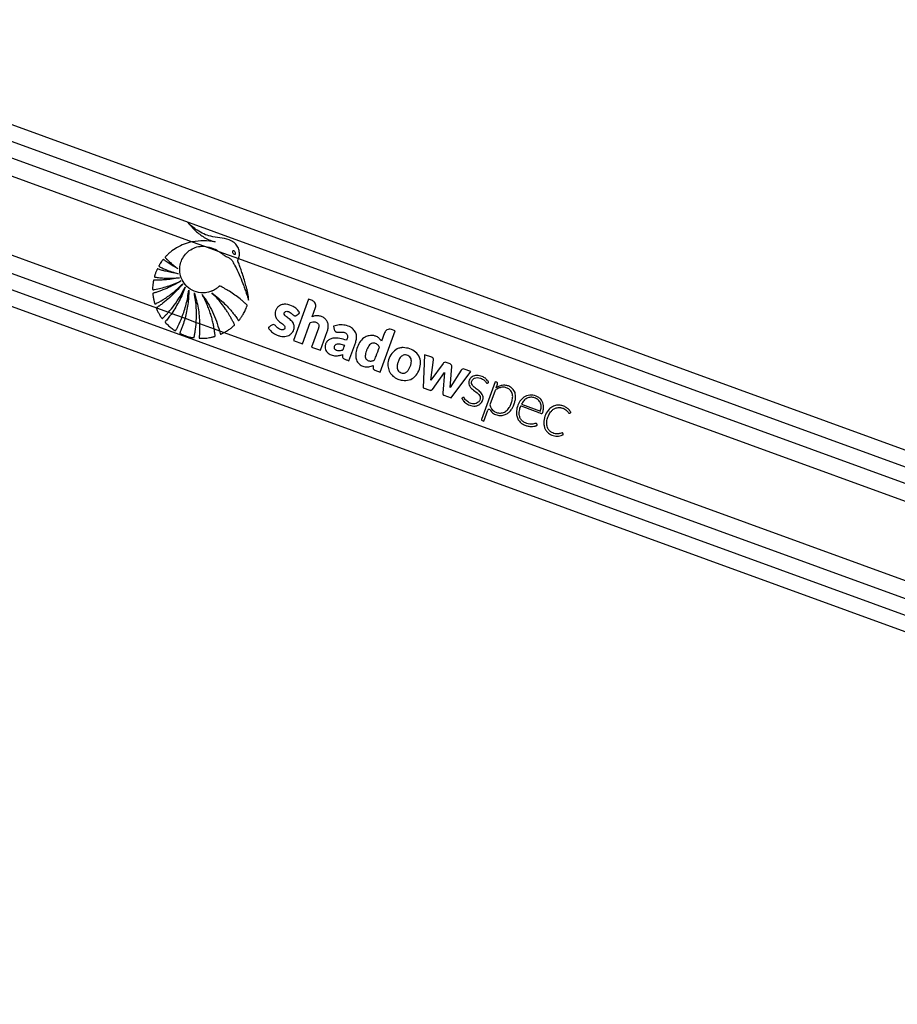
# Model space of a CAD drawing. Header units: millimetres. Extents: x 20 to 26560, y 40 to 18133.
# Tile 39 of 97: x 9574 to 10151, y 6762 to 7408. Entities that reach past the tile are written whole.
import ezdxf

# ---------------------------------------------------------------- set-up
doc = ezdxf.new("R2010")
doc.units = ezdxf.units.MM
doc.header["$LTSCALE"] = 2

msp = doc.modelspace()

# ---------------------------------------------------------------- linework, layer by layer
at = {"color": 7, "linetype": 'Continuous', "lineweight": 25}
for p, q in [((11075.56, 6791.04), (9379.49, 7408.46)), ((9347.8, 7300.81), (10828.36, 6761.84)), ((9687.83, 7262.6), (9695.84, 7259.68)), ((9695.84, 7259.68), (9705.31, 7256.24)), ((9705.31, 7256.24), (9718.24, 7251.53)), ((9718.24, 7251.53), (10752.38, 6875.07)), ((9764.22, 7224.85), (9754.36, 7197.75)), ((9766.7, 7223.95), (9764.22, 7224.85)), ((9664.28, 7219.21), (9672.19, 7216.33)), ((9672.19, 7216.33), (9674.33, 7215.55)), ((9766.65, 7213.4), (9768.83, 7219.39)), ((9674.33, 7215.55), (9681.13, 7213.08)), ((9681.13, 7213.08), (9683.06, 7212.38)), ((9683.06, 7212.38), (9690.45, 7209.69)), ((9690.45, 7209.69), (9692.68, 7208.87)), ((9692.68, 7208.87), (9702.24, 7205.39)), ((9702.24, 7205.39), (9705.74, 7204.12)), ((9705.74, 7204.12), (9708.78, 7203.01)), ((9760.18, 7195.63), (9765.24, 7209.53)), ((9770.7, 7205.82), (9766.19, 7193.44)), ((9772.01, 7191.32), (9776.52, 7203.7)), ((9780.69, 7207.16), (9781.08, 7204.95)), ((9811.35, 7177), (9821.21, 7204.1)), ((9821.21, 7204.1), (9818.71, 7205.01)), ((9708.78, 7203.01), (10735.47, 6829.27)), ((9754.36, 7197.75), (9760.18, 7195.63)), ((9814.18, 7202.9), (9812.17, 7197.38)), ((9766.19, 7193.44), (9772.01, 7191.32)), ((9790.74, 7184.5), (9795.17, 7196.68)), ((9840.47, 7188.46), (9839.42, 7166.78)), ((9845.13, 7186.77), (9840.47, 7188.46)), ((9844.54, 7171.64), (9846.37, 7185.16)), ((9806.76, 7181.46), (9806.67, 7179.81)), ((9807.74, 7178.32), (9811.35, 7177)), ((9852.56, 7182.77), (9844.54, 7171.64)), ((9857.29, 7182.36), (9854.5, 7183.37)), ((9857.2, 7166.99), (9858.39, 7180.63)), ((9864.54, 7178.3), (9857.2, 7166.99)), ((9870.87, 7177.39), (9866.53, 7178.97)), ((9845.53, 7165.67), (9853.48, 7176.7)), ((9853.48, 7176.7), (9852.44, 7163.15)), ((9857.87, 7160.07), (9870.87, 7177.39)), ((9839.42, 7166.78), (9843.93, 7165.14)), ((9886.87, 7170.7), (9877.86, 7145.97)), ((9886.7, 7164.84), (9883.31, 7155.53)), ((9887.71, 7170.39), (9886.87, 7170.7)), ((9887.36, 7166.69), (9887.38, 7166.7)), ((9887.38, 7166.7), (9888.28, 7169.18)), ((9853.14, 7161.79), (9857.87, 7160.07)), ((9879.39, 7144.75), (9882.03, 7152.01)), ((9904.09, 7155.96), (9916.47, 7151.46)), ((9878.24, 7145.16), (9879.39, 7144.75))]:
    msp.add_line(p, q, dxfattribs=at)
at = {"color": 8, "linetype": 'Continuous', "lineweight": 25}
for p, q in [((9382.48, 7396.48), (11061.87, 6785.13)), ((9382.84, 7385.5), (10774.23, 6878.99)), ((9382.84, 7373.62), (9687.83, 7262.6)), ((9376.42, 7324), (9664.28, 7219.21)), ((9369.59, 7314.61), (10749.77, 6812.18)), ((9360.7, 7307), (10843.17, 6767.34))]:
    msp.add_line(p, q, dxfattribs=at)
at = {"color": 7, "linetype": 'Continuous', "lineweight": 25}
for centre, radius, start, end in [((9826.48, 7183.19), 9.95, 97.30298, 100.70419), ((9825.55, 7181.59), 9.27, 205.36938, 210.12406), ((9853.93, 7181.78), 1.69, 69.99696, 144.21197), ((9856.71, 7180.78), 1.68, 355.03307, 69.99696), ((9865.96, 7177.39), 1.68, 69.99696, 147.03173), ((9888.07, 7164.35), 1.45, 122.08485, 159.99696), ((9887.39, 7169.5), 0.948, 339.99696, 69.99696), ((9892.6, 7160.37), 8.08, 62.67773, 68.99189), ((9882.8, 7151.73), 0.821, 34.05252, 159.99696), ((9878.46, 7145.76), 0.632, 159.99696, 249.99696)]:
    msp.add_arc(centre, radius, start, end, dxfattribs=at)
for points, knots in [([(9718.24, 7251.53), (9718.3, 7251.71), (9718.38, 7251.94), (9718.45, 7252.2), (9718.5, 7252.36), (9718.63, 7252.85), (9718.9, 7254.36), (9718.77, 7256.89), (9717.56, 7259.84), (9715.27, 7262.37), (9711.33, 7264.42), (9705.97, 7265.11), (9700.37, 7266.01), (9695.26, 7267.57), (9691.31, 7269.9), (9687.89, 7272.45), (9686.01, 7274.27), (9685.07, 7275.18)], [0, 0, 0, 0, 0.0128243, 0.0160293, 0.0176317, 0.0240423, 0.0497305, 0.1190583, 0.1883106, 0.2569438, 0.3409778, 0.4760744, 0.611696, 0.7174469, 0.8271337, 0.9131092, 1, 1, 1, 1]), ([(9685.07, 7275.18), (9686.64, 7273.35), (9689.76, 7269.68), (9694.65, 7265.96), (9698.51, 7263.96), (9700.63, 7263.18), (9701.89, 7262.79), (9702.53, 7262.65), (9702.85, 7262.58)], [0, 0, 0, 0, 0.325675, 0.650339, 0.822905, 0.91105, 0.955444, 1, 1, 1, 1]), ([(9687.83, 7262.6), (9686.06, 7262.15), (9682.48, 7261.25), (9677.69, 7258.88), (9674.22, 7256.49), (9672.31, 7254.83), (9671.51, 7254.07), (9671.11, 7253.68), (9670.7, 7253.24), (9670.3, 7252.91), (9670.08, 7252.59), (9670.04, 7252.37), (9670.09, 7252.14), (9670.3, 7251.88), (9670.59, 7251.61), (9670.86, 7251.38), (9671.42, 7250.87), (9672.25, 7250.05), (9673.84, 7248.61), (9675.86, 7246.86), (9677.56, 7245.57), (9678.41, 7244.92)], [0, 0, 0, 0, 0.170321, 0.3431, 0.494952, 0.561808, 0.579327, 0.59685, 0.614378, 0.63513, 0.645402, 0.650074, 0.654865, 0.666912, 0.680629, 0.691342, 0.70081, 0.750688, 0.800565, 0.900282, 1, 1, 1, 1]), ([(9702.85, 7262.58), (9700.38, 7262.9), (9695.37, 7263.54), (9690.36, 7262.92), (9687.83, 7262.6)], [0, 0, 0, 0, 0.4939199, 1, 1, 1, 1]), ([(9723.72, 7220.25), (9723.78, 7220.38), (9723.86, 7220.56), (9723.89, 7220.83), (9723.81, 7221.02), (9723.58, 7221.26), (9723.07, 7221.7), (9722.21, 7222.53), (9720.87, 7223.7), (9718.75, 7225.49), (9715.84, 7227.7), (9712.77, 7229.76), (9710.27, 7231.25), (9708.7, 7232.16), (9707.36, 7232.8), (9706.54, 7233.44), (9705.7, 7233.51), (9705.34, 7233.24), (9704.67, 7232.64), (9703.37, 7231.54), (9701.86, 7230.72), (9700.73, 7230.24), (9700.31, 7230.07), (9699.54, 7229.79), (9698.31, 7229.44), (9695.2, 7228.9), (9690.5, 7229.31), (9685.25, 7232.03), (9681.5, 7236.31), (9679.69, 7241), (9679.44, 7245.43), (9680.19, 7249.29), (9681.97, 7253.02), (9684.86, 7256.26), (9688.67, 7258.62), (9692.48, 7259.73), (9694.9, 7259.7), (9695.84, 7259.68)], [0, 0, 0, 0, 0.0052218, 0.0070499, 0.0095239, 0.0120958, 0.0189034, 0.0337768, 0.0549962, 0.082593, 0.133161, 0.1856478, 0.2151661, 0.2374276, 0.2505262, 0.2682632, 0.2737688, 0.2788689, 0.2838609, 0.3062805, 0.3394434, 0.3448575, 0.3502717, 0.355686, 0.3740828, 0.3960704, 0.468653, 0.5383055, 0.6027106, 0.6684603, 0.7143406, 0.7601653, 0.807683, 0.8606471, 0.9134526, 0.9665257, 1, 1, 1, 1]), ([(9695.84, 7259.68), (9697.93, 7259.3), (9701.3, 7258.68), (9704.2, 7256.91), (9705.31, 7256.24)], [0, 0, 0, 0, 0.620885, 1, 1, 1, 1]), ([(9705.31, 7256.24), (9705.96, 7255.79), (9706.87, 7255.17), (9707.98, 7254.33), (9708.7, 7253.81), (9709.89, 7253.03), (9711.58, 7252.35), (9713.48, 7251.26), (9714.36, 7249.59), (9715.08, 7248.39), (9715.51, 7247.57), (9715.71, 7247.21), (9715.79, 7247.05), (9715.83, 7246.98), (9715.84, 7246.95), (9715.85, 7246.93), (9715.86, 7246.93), (9715.86, 7246.92), (9717.82, 7243.14), (9719.72, 7238.7), (9721.6, 7233.67), (9722.18, 7232.09), (9722.74, 7230.52), (9723.28, 7228.94), (9723.82, 7227.35), (9724.35, 7225.78), (9724.69, 7224.73), (9724.86, 7224.2)], [0, 0, 0, 0, 0.061385, 0.084428, 0.107288, 0.130191, 0.194029, 0.247865, 0.293247, 0.336626, 0.356113, 0.364687, 0.36846, 0.370119, 0.37085, 0.371171, 0.371312, 0.371375, 0.371424, 0.699593, 0.742663, 0.785721, 0.828754, 0.871748, 0.914688, 0.957557, 1, 1, 1, 1]), ([(9714.38, 7256.54), (9714.34, 7256.5), (9714.25, 7256.41), (9714.18, 7256.2), (9714.18, 7255.92), (9714.33, 7255.46), (9714.7, 7254.93), (9715.17, 7254.54), (9715.57, 7254.38), (9715.81, 7254.36), (9716, 7254.41), (9716.09, 7254.47), (9716.13, 7254.5)], [0, 0, 0, 0, 0.054409, 0.108831, 0.182979, 0.304817, 0.522551, 0.753607, 0.828743, 0.904472, 0.959024, 1, 1, 1, 1]), ([(9716.13, 7254.5), (9716.17, 7254.55), (9716.26, 7254.64), (9716.33, 7254.83), (9716.33, 7255.12), (9716.19, 7255.57), (9715.82, 7256.1), (9715.35, 7256.5), (9714.95, 7256.66), (9714.71, 7256.69), (9714.51, 7256.64), (9714.42, 7256.57), (9714.38, 7256.54)], [0, 0, 0, 0, 0.054059, 0.108137, 0.18149, 0.301977, 0.518461, 0.74882, 0.824555, 0.900875, 0.955234, 1, 1, 1, 1]), ([(9678.41, 7244.92), (9677.56, 7245.38), (9675.86, 7246.31), (9673.74, 7247.61), (9672.04, 7248.72), (9670.95, 7249.47), (9670.17, 7250.03), (9669.59, 7250.44), (9669.22, 7250.78), (9668.91, 7250.89), (9668.79, 7250.9), (9668.67, 7250.86), (9668.41, 7250.66), (9668.06, 7250.2), (9667.46, 7249.37), (9666.91, 7248.48), (9666.39, 7247.65), (9666.11, 7247.19), (9665.95, 7246.88), (9665.91, 7246.7), (9665.94, 7246.55), (9666.04, 7246.42), (9666.3, 7246.23), (9666.98, 7245.91), (9668.36, 7245.22), (9670.92, 7244.17), (9674.43, 7242.81), (9677.2, 7242), (9678.62, 7241.58)], [0, 0, 0, 0, 0.0957603, 0.1915202, 0.2467589, 0.296659, 0.3224907, 0.3418214, 0.3671379, 0.3709819, 0.3746497, 0.3786075, 0.3834286, 0.4068288, 0.4342892, 0.4854536, 0.5103757, 0.5314302, 0.5386662, 0.5445292, 0.5490361, 0.5540371, 0.5600312, 0.5801648, 0.6281075, 0.7139882, 0.8534141, 1, 1, 1, 1]), ([(9724.86, 7224.2), (9724.88, 7224.9), (9724.9, 7225.87), (9724.62, 7227.19), (9724.42, 7228.26), (9724.1, 7229.77), (9723.67, 7231.63), (9723, 7234.27), (9722.05, 7237.63), (9720.88, 7241.35), (9719.69, 7244.82), (9718.78, 7247.29), (9718.17, 7248.85), (9717.88, 7249.52), (9717.76, 7249.81), (9717.73, 7249.96), (9717.68, 7250.06), (9717.65, 7250.11), (9717.63, 7250.2), (9717.69, 7250.32), (9717.78, 7250.49), (9718.01, 7250.88), (9718.14, 7251.24), (9718.24, 7251.53)], [0, 0, 0, 0, 0.072987, 0.101721, 0.141523, 0.186708, 0.264189, 0.34167, 0.473093, 0.631062, 0.75172, 0.858594, 0.908141, 0.926881, 0.935038, 0.941371, 0.943446, 0.945805, 0.947814, 0.952903, 0.959258, 0.968238, 1, 1, 1, 1]), ([(9678.62, 7241.58), (9677.07, 7241.82), (9674.3, 7242.26), (9670.79, 7243.09), (9668.4, 7243.75), (9666.84, 7244.23), (9665.92, 7244.54), (9665.33, 7244.79), (9665.02, 7244.79), (9664.87, 7244.69), (9664.78, 7244.61), (9664.64, 7244.37), (9664.37, 7243.85), (9664.05, 7243.05), (9663.74, 7242.17), (9663.46, 7241.3), (9663.22, 7240.58), (9663.06, 7240.06), (9663.02, 7239.8), (9663.02, 7239.68), (9663.05, 7239.58), (9663.14, 7239.45), (9663.36, 7239.35), (9663.67, 7239.3), (9664.43, 7239.23), (9665.66, 7239.06), (9667.45, 7238.91), (9669.37, 7238.78), (9673.37, 7238.64), (9676.7, 7238.85), (9679.35, 7239.01)], [0, 0, 0, 0, 0.130262, 0.233617, 0.299768, 0.336789, 0.369447, 0.380584, 0.390293, 0.392933, 0.395825, 0.399941, 0.415813, 0.444971, 0.471103, 0.493456, 0.520924, 0.53476, 0.538753, 0.542051, 0.544892, 0.547529, 0.554863, 0.563496, 0.573591, 0.618893, 0.666575, 0.72277, 0.779183, 1, 1, 1, 1]), ([(9679.35, 7239.01), (9677.62, 7238.67), (9674.5, 7238.07), (9670.44, 7237.63), (9667.58, 7237.46), (9665.73, 7237.41), (9664.56, 7237.4), (9663.71, 7237.4), (9663.15, 7237.44), (9662.78, 7237.45), (9662.6, 7237.4), (9662.52, 7237.36), (9662.42, 7237.28), (9662.35, 7237.13), (9662.31, 7236.83), (9662.22, 7236.4), (9662.11, 7235.68), (9661.96, 7234.47), (9661.81, 7233.1), (9661.76, 7232), (9661.78, 7231.5), (9661.83, 7231.31), (9661.94, 7231.18), (9662.11, 7231.1), (9662.34, 7231.1), (9662.59, 7231.14), (9662.79, 7231.19), (9662.91, 7231.22), (9662.96, 7231.23), (9662.99, 7231.23), (9663, 7231.23), (9663, 7231.23), (9663, 7231.23), (9663, 7231.23), (9663, 7231.23), (9665.87, 7231.77), (9671.8, 7233.21), (9677.39, 7235.62), (9680.29, 7236.88)], [0, 0, 0, 0, 0.124268, 0.224134, 0.287391, 0.32581, 0.354668, 0.370117, 0.385225, 0.394173, 0.396313, 0.398354, 0.400352, 0.404874, 0.409569, 0.422064, 0.435864, 0.460943, 0.507806, 0.532673, 0.538552, 0.542987, 0.546573, 0.550039, 0.555782, 0.562197, 0.56788, 0.570235, 0.571223, 0.571646, 0.57183, 0.571911, 0.571946, 0.571962, 0.571969, 0.571974, 0.777422, 1, 1, 1, 1]), ([(9680.29, 7236.88), (9678.74, 7235.95), (9675.77, 7234.18), (9671.82, 7232.3), (9668.76, 7231.03), (9666.76, 7230.28), (9665.24, 7229.76), (9664.16, 7229.42), (9663.23, 7229.11), (9662.57, 7228.99), (9662.17, 7228.82), (9662.04, 7228.73), (9661.97, 7228.65), (9661.92, 7228.52), (9661.92, 7228.28), (9661.96, 7227.82), (9662.06, 7227.09), (9662.18, 7226.14), (9662.44, 7224.75), (9662.72, 7223.48), (9662.99, 7222.51), (9663.07, 7222.16), (9663.15, 7221.98), (9663.22, 7221.87), (9663.32, 7221.8), (9663.44, 7221.76), (9663.71, 7221.78), (9663.99, 7221.94), (9664.23, 7222.09), (9664.33, 7222.15), (9664.37, 7222.18), (9664.39, 7222.19), (9664.4, 7222.19), (9664.4, 7222.19), (9664.4, 7222.19), (9664.4, 7222.19), (9664.4, 7222.19), (9666.37, 7223.24), (9670.33, 7225.59), (9676.12, 7229.79), (9679.69, 7233.18), (9681.53, 7234.93)], [0, 0, 0, 0, 0.108949, 0.208094, 0.263111, 0.308423, 0.336747, 0.360079, 0.37671, 0.395394, 0.400258, 0.402679, 0.404737, 0.406695, 0.410739, 0.419483, 0.434414, 0.454793, 0.477277, 0.51983, 0.532788, 0.53826, 0.541373, 0.544322, 0.546268, 0.548762, 0.551547, 0.562359, 0.567025, 0.568834, 0.569564, 0.56987, 0.570002, 0.570059, 0.570085, 0.570096, 0.5701, 0.570104, 0.704082, 0.847381, 1, 1, 1, 1]), ([(9681.53, 7234.93), (9678.75, 7231.74), (9674.74, 7227.16), (9669.37, 7222.84), (9667.03, 7221.14), (9666.01, 7220.43), (9665.47, 7220.08), (9664.95, 7219.69), (9664.47, 7219.49), (9664.31, 7219.26), (9664.28, 7219.21)], [0, 0, 0, 0, 0.539634, 0.777256, 0.881908, 0.90933, 0.936757, 0.964191, 0.992825, 1, 1, 1, 1]), ([(9672.19, 7216.33), (9673.47, 7217.85), (9676.23, 7221.12), (9679.94, 7226.64), (9682.07, 7230.78), (9683.14, 7232.87)], [0, 0, 0, 0, 0.298622, 0.646049, 1, 1, 1, 1]), ([(9683.14, 7232.87), (9681.97, 7229.83), (9679.63, 7223.76), (9676.1, 7218.29), (9674.33, 7215.55)], [0, 0, 0, 0, 0.500097, 1, 1, 1, 1]), ([(9681.13, 7213.08), (9682.13, 7215.88), (9684.19, 7221.65), (9685.1, 7227.7), (9685.57, 7230.81)], [0, 0, 0, 0, 0.486212, 1, 1, 1, 1]), ([(9685.57, 7230.81), (9685.45, 7227.7), (9685.22, 7221.47), (9683.78, 7215.41), (9683.06, 7212.38)], [0, 0, 0, 0, 0.500115, 1, 1, 1, 1]), ([(9689.19, 7229.04), (9690.14, 7225.74), (9692.03, 7219.14), (9692.47, 7212.3), (9692.68, 7208.87)], [0, 0, 0, 0, 0.500144, 1, 1, 1, 1]), ([(9690.45, 7209.69), (9690.57, 7212.83), (9690.82, 7219.33), (9689.74, 7225.73), (9689.19, 7229.04)], [0, 0, 0, 0, 0.4845312, 1, 1, 1, 1]), ([(9694.39, 7227.93), (9696.84, 7224.23), (9701.74, 7216.83), (9704.41, 7208.36), (9705.74, 7204.12)], [0, 0, 0, 0, 0.5000027, 1, 1, 1, 1]), ([(9702.24, 7205.39), (9702.15, 7205.92), (9701.9, 7207.36), (9701.37, 7209.85), (9700.69, 7212.52), (9699.83, 7215.39), (9698.83, 7218.33), (9697.51, 7221.6), (9696.05, 7224.81), (9694.95, 7226.89), (9694.39, 7227.93)], [0, 0, 0, 0, 0.066205, 0.183788, 0.317485, 0.41147, 0.558603, 0.705732, 0.852863, 1, 1, 1, 1]), ([(9708.78, 7203.01), (9708.88, 7203.07), (9709.08, 7203.17), (9709.62, 7203.46), (9710.42, 7203.94), (9711.76, 7204.79), (9712.89, 7205.6), (9713.79, 7206.32), (9714.25, 7206.7), (9714.75, 7207.15), (9715.23, 7207.48), (9715.55, 7207.83), (9715.6, 7208.1), (9715.49, 7208.56), (9715.04, 7209.26), (9714.6, 7210.2), (9714.12, 7211.1), (9713.65, 7211.99), (9712.99, 7213.19), (9712.11, 7214.69), (9710.98, 7216.52), (9709.29, 7219.05), (9706.93, 7222.22), (9703.91, 7225.78), (9701.71, 7227.98), (9700.62, 7229.08)], [0, 0, 0, 0, 0.009773, 0.01955, 0.053503, 0.090987, 0.156953, 0.174231, 0.191508, 0.208784, 0.232016, 0.242885, 0.248402, 0.255249, 0.282679, 0.320214, 0.345703, 0.371192, 0.407907, 0.464935, 0.521963, 0.594639, 0.729773, 0.864843, 1, 1, 1, 1]), ([(9700.62, 7229.08), (9702.09, 7227.97), (9705.04, 7225.74), (9708.89, 7222.2), (9711.82, 7219.11), (9713.95, 7216.61), (9715.32, 7214.89), (9716.42, 7213.4), (9717.21, 7212.34), (9717.72, 7211.51), (9717.99, 7211.12), (9718.15, 7211.02), (9718.28, 7210.99), (9718.46, 7211.02), (9718.63, 7211.16), (9718.82, 7211.38), (9719.11, 7211.83), (9719.55, 7212.37), (9720.3, 7213.44), (9721.35, 7215.1), (9722.64, 7217.49), (9723.36, 7219.33), (9723.72, 7220.25)], [0, 0, 0, 0, 0.152817, 0.305598, 0.431743, 0.504493, 0.577242, 0.613253, 0.658131, 0.685771, 0.69446, 0.697026, 0.701153, 0.704888, 0.711447, 0.718643, 0.72912, 0.755836, 0.775879, 0.836896, 0.918475, 1, 1, 1, 1]), ([(9768.83, 7219.39), (9768.94, 7219.91), (9769.17, 7220.93), (9768.68, 7222.35), (9767.83, 7223.4), (9767.08, 7223.76), (9766.7, 7223.95)], [0, 0, 0, 0, 0.283705, 0.557917, 0.775026, 1, 1, 1, 1]), ([(9664.28, 7219.21), (9664.26, 7219.17), (9664.22, 7219.08), (9664.23, 7218.83), (9664.39, 7218.49), (9664.86, 7217.58), (9665.5, 7216.13), (9666.61, 7214.34), (9667.3, 7213.02), (9667.86, 7212.41), (9668.01, 7212.32), (9668.16, 7212.29), (9668.31, 7212.32), (9668.54, 7212.45), (9668.75, 7212.67), (9668.92, 7212.87), (9669.01, 7212.96), (9669.05, 7213.01), (9669.07, 7213.03), (9669.08, 7213.04), (9669.11, 7213.07), (9669.25, 7213.21), (9669.81, 7213.77), (9670.83, 7214.82), (9671.71, 7215.8), (9672.19, 7216.33)], [0, 0, 0, 0, 0.010366, 0.020725, 0.052864, 0.090993, 0.243433, 0.395954, 0.548431, 0.562036, 0.575764, 0.5847, 0.593626, 0.608753, 0.641664, 0.657954, 0.666098, 0.670171, 0.671189, 0.671698, 0.673734, 0.681878, 0.714456, 0.844777, 1, 1, 1, 1]), ([(9741.14, 7208.22), (9740.78, 7208.16), (9740.07, 7208.05), (9739.29, 7207.32), (9738.63, 7206.85), (9738.12, 7206.53), (9737.9, 7206.33), (9737.82, 7206.18), (9737.81, 7206.11), (9737.83, 7206), (9738.1, 7205.65), (9738.53, 7204.96), (9739.43, 7204), (9740.57, 7203.02), (9742.02, 7202.06), (9743.69, 7201.23), (9745.58, 7200.62), (9747.55, 7200.34), (9749.47, 7200.46), (9751.23, 7201.02), (9752.69, 7202.04), (9753.85, 7203.38), (9754.57, 7204.84), (9754.88, 7206.27), (9754.83, 7207.56), (9754.49, 7208.6), (9753.7, 7210), (9752.45, 7211.23), (9750.95, 7212.42), (9749.82, 7213.22), (9748.89, 7214.01), (9748.29, 7214.8), (9748.17, 7215.61), (9748.38, 7216.22), (9748.8, 7216.69), (9749.51, 7216.98), (9750.44, 7216.93), (9751.63, 7216.55), (9753.01, 7215.65), (9753.95, 7214.53), (9754.88, 7214.04), (9755.35, 7213.93), (9755.85, 7213.99), (9756.14, 7214.18), (9756.29, 7214.28)], [0, 0, 0, 0, 0.022693, 0.043769, 0.065125, 0.074105, 0.081704, 0.083311, 0.084608, 0.085809, 0.090371, 0.111465, 0.137648, 0.172538, 0.205482, 0.247029, 0.288953, 0.330457, 0.37138, 0.40852, 0.444978, 0.482039, 0.518824, 0.545977, 0.572992, 0.599285, 0.61411, 0.673633, 0.706936, 0.735471, 0.76055, 0.783467, 0.796125, 0.809873, 0.822722, 0.834848, 0.856612, 0.879671, 0.913137, 0.958833, 0.969242, 0.978982, 0.988773, 1, 1, 1, 1]), ([(9756.29, 7214.28), (9756.41, 7214.37), (9756.67, 7214.56), (9757.11, 7214.9), (9757.51, 7215.21), (9757.84, 7215.45), (9758.03, 7215.61), (9758.19, 7215.71), (9758.29, 7215.78), (9758.34, 7215.83), (9758.34, 7215.89), (9758.32, 7215.96), (9758.27, 7216.09), (9758.16, 7216.27), (9758.05, 7216.43), (9757.99, 7216.52), (9757.97, 7216.56), (9757.96, 7216.57), (9757.95, 7216.58), (9757.95, 7216.58), (9757.95, 7216.58), (9757.95, 7216.58), (9757.95, 7216.58), (9757.73, 7216.95), (9757.22, 7217.66), (9756.31, 7218.59), (9755.29, 7219.41), (9753.13, 7220.75), (9750.22, 7221.69), (9746.84, 7221.49), (9744.69, 7220.48), (9743.24, 7218.95), (9742.41, 7217.26), (9742.12, 7215.44), (9742.39, 7213.38), (9743.37, 7211.7), (9744.63, 7210.53), (9745.77, 7209.63), (9746.92, 7208.76), (9747.97, 7207.88), (9748.61, 7207.1), (9748.78, 7206.39), (9748.71, 7205.89), (9748.49, 7205.45), (9748.15, 7205.11), (9747.73, 7204.88), (9747.18, 7204.74), (9746.27, 7204.77), (9745.07, 7205.16), (9743.8, 7206.05), (9742.9, 7207.05), (9742.1, 7207.96), (9741.46, 7208.13), (9741.14, 7208.22)], [0, 0, 0, 0, 0.009933, 0.021428, 0.036586, 0.043256, 0.048496, 0.053293, 0.055328, 0.056685, 0.057709, 0.059012, 0.061578, 0.067091, 0.072433, 0.074295, 0.074963, 0.075223, 0.075331, 0.075377, 0.075396, 0.075405, 0.075409, 0.075412, 0.103996, 0.132573, 0.161198, 0.189781, 0.300288, 0.355354, 0.410313, 0.451904, 0.492398, 0.532427, 0.572388, 0.627017, 0.65651, 0.68584, 0.722817, 0.751197, 0.776739, 0.787339, 0.798404, 0.80906, 0.819367, 0.829737, 0.840332, 0.856561, 0.889067, 0.921966, 0.957477, 0.97857, 1, 1, 1, 1]), ([(9674.33, 7215.55), (9673.71, 7214.72), (9672.48, 7213.05), (9671.19, 7211.15), (9670.13, 7210.23), (9670.04, 7209.88), (9670.07, 7209.71), (9670.26, 7209.38), (9671.27, 7208.54), (9672.77, 7206.91), (9674.78, 7205.48), (9675.99, 7204.51), (9676.54, 7204.24), (9676.7, 7204.22), (9676.83, 7204.25), (9676.97, 7204.34), (9677.09, 7204.51), (9677.19, 7204.69), (9677.25, 7204.81), (9677.28, 7204.87), (9677.31, 7204.92), (9677.42, 7205.12), (9677.87, 7205.94), (9679.24, 7208.58), (9680.33, 7211.16), (9681.13, 7213.08)], [0, 0, 0, 0, 0.119599, 0.239199, 0.269097, 0.274693, 0.280325, 0.288703, 0.317521, 0.431149, 0.544878, 0.601687, 0.609718, 0.615038, 0.620407, 0.624976, 0.633832, 0.644165, 0.649323, 0.649646, 0.650935, 0.656093, 0.676725, 0.759262, 1, 1, 1, 1]), ([(9683.06, 7212.38), (9682.62, 7210.84), (9681.96, 7208.55), (9680.81, 7205.58), (9680.25, 7203.88), (9679.7, 7202.97), (9679.68, 7202.68), (9679.71, 7202.55), (9679.8, 7202.43), (9680.01, 7202.27), (9680.36, 7202.14), (9681.16, 7201.8), (9682.91, 7201.05), (9685.15, 7200.35), (9687.15, 7199.89), (9688.1, 7199.69), (9688.54, 7199.63), (9688.75, 7199.65), (9688.9, 7199.73), (9689.02, 7199.88), (9689.14, 7200.2), (9689.17, 7200.5), (9689.21, 7200.72), (9689.21, 7200.74), (9689.22, 7200.76), (9689.23, 7200.82), (9689.28, 7201.07), (9689.48, 7202.07), (9689.99, 7204.97), (9690.26, 7207.72), (9690.45, 7209.69)], [0, 0, 0, 0, 0.1579537, 0.2368902, 0.3158266, 0.3355574, 0.3403117, 0.3441696, 0.3480148, 0.355304, 0.3698949, 0.3843883, 0.442354, 0.5584113, 0.6163661, 0.645357, 0.6549689, 0.6605141, 0.6661126, 0.6709019, 0.6794147, 0.6987747, 0.7011835, 0.7012588, 0.7015599, 0.7027642, 0.7075815, 0.7268511, 0.803941, 1, 1, 1, 1]), ([(9765.24, 7209.53), (9765.8, 7209.72), (9766.85, 7210.08), (9768.33, 7210.07), (9769.51, 7209.73), (9770.33, 7209.18), (9770.83, 7208.42), (9771.07, 7207.58), (9770.95, 7206.67), (9770.78, 7206.09), (9770.7, 7205.82)], [0, 0, 0, 0, 0.20075, 0.371353, 0.491267, 0.615204, 0.694596, 0.793687, 0.904539, 1, 1, 1, 1]), ([(9776.52, 7203.7), (9776.74, 7204.41), (9777.18, 7205.85), (9777.23, 7208.13), (9776.58, 7210.33), (9775.19, 7212.15), (9773.25, 7213.36), (9771.08, 7214), (9768.79, 7214.12), (9767.36, 7213.64), (9766.65, 7213.4)], [0, 0, 0, 0, 0.124448, 0.250146, 0.374778, 0.499816, 0.624786, 0.750232, 0.874855, 1, 1, 1, 1]), ([(9692.68, 7208.87), (9692.69, 7207.61), (9692.7, 7205.07), (9692.63, 7202.24), (9692.36, 7200.47), (9692.3, 7199.89), (9692.33, 7199.55), (9692.4, 7199.4), (9692.51, 7199.29), (9692.74, 7199.2), (9693.1, 7199.2), (9694.03, 7199.23), (9696.08, 7199.24), (9698.4, 7199.52), (9700.34, 7199.9), (9701.23, 7200.11), (9701.83, 7200.26), (9702.27, 7200.34), (9702.57, 7200.46), (9702.74, 7200.6), (9702.84, 7200.77), (9702.86, 7201.2), (9702.75, 7201.85), (9702.55, 7203.33), (9702.37, 7204.51), (9702.24, 7205.39)], [0, 0, 0, 0, 0.152684, 0.305369, 0.340596, 0.367817, 0.37606, 0.381713, 0.387396, 0.394216, 0.410961, 0.429958, 0.505975, 0.658211, 0.709786, 0.744443, 0.767826, 0.785241, 0.798332, 0.805307, 0.812349, 0.820076, 0.856446, 0.892543, 1, 1, 1, 1]), ([(9705.74, 7204.12), (9705.84, 7203.49), (9705.95, 7202.8), (9706.28, 7202.14), (9706.38, 7202.04), (9706.51, 7201.99), (9706.75, 7201.98), (9707.55, 7202.27), (9708.23, 7202.68), (9708.78, 7203.01)], [0, 0, 0, 0, 0.393663, 0.426729, 0.452538, 0.478488, 0.511189, 0.59913, 1, 1, 1, 1]), ([(9795.17, 7196.68), (9795.43, 7197.58), (9795.94, 7199.39), (9795.59, 7202.25), (9794.2, 7204.76), (9791.68, 7206.77), (9788.3, 7207.95), (9784.38, 7208.24), (9781.91, 7207.51), (9780.69, 7207.16)], [0, 0, 0, 0, 0.122899, 0.245993, 0.3688, 0.492261, 0.661688, 0.834247, 1, 1, 1, 1]), ([(9781.08, 7204.95), (9781.13, 7204.76), (9781.23, 7204.37), (9781.57, 7203.86), (9782.03, 7203.48), (9783.14, 7202.99), (9784.98, 7203.39), (9786.99, 7203.32), (9788.52, 7202.8), (9789.41, 7202.07), (9789.84, 7201.09), (9789.92, 7199.68), (9789.5, 7198.65), (9789.21, 7197.95)], [0, 0, 0, 0, 0.043693, 0.087035, 0.130805, 0.173871, 0.347703, 0.520641, 0.609431, 0.697904, 0.762047, 0.837472, 1, 1, 1, 1]), ([(9818.71, 7205.01), (9818.19, 7205.13), (9817.17, 7205.36), (9815.77, 7204.86), (9814.72, 7204.02), (9814.36, 7203.27), (9814.18, 7202.9)], [0, 0, 0, 0, 0.283705, 0.557917, 0.775026, 1, 1, 1, 1]), ([(9789.21, 7197.95), (9787.74, 7198.37), (9784.8, 7199.21), (9780.91, 7199.51), (9777.92, 7198.66), (9776.07, 7197.15), (9775.12, 7194.99), (9775.01, 7192.9), (9775.58, 7191.16), (9776.88, 7189.55), (9779.01, 7188.19), (9781.82, 7187.58), (9784.36, 7187.81), (9785.86, 7188.34), (9786.52, 7188.57)], [0, 0, 0, 0, 0.143245, 0.2863, 0.358562, 0.42973, 0.501653, 0.57333, 0.62118, 0.668883, 0.765222, 0.851094, 0.934425, 1, 1, 1, 1]), ([(9812.17, 7197.38), (9811.71, 7198.01), (9810.83, 7199.22), (9809, 7200.43), (9806.74, 7201.15), (9804.09, 7201.11), (9800.91, 7199.99), (9798.12, 7197.36), (9796.17, 7193.66), (9795.24, 7189.95), (9795.13, 7186.48), (9796.18, 7183.66), (9798.07, 7181.58), (9800.69, 7180.44), (9803.78, 7180.21), (9805.77, 7181.05), (9806.76, 7181.46)], [0, 0, 0, 0, 0.055174, 0.104924, 0.152121, 0.22113, 0.288785, 0.386404, 0.484076, 0.581734, 0.655206, 0.726559, 0.788721, 0.848695, 0.925084, 1, 1, 1, 1]), ([(9787.95, 7194.49), (9786.94, 7194.82), (9785.53, 7195.28), (9783.65, 7195.44), (9782.6, 7195.32), (9781.84, 7194.96), (9781.38, 7194.48), (9781.09, 7193.88), (9780.98, 7193.24), (9781.09, 7192.62), (9781.59, 7191.97), (9782.55, 7191.46), (9783.86, 7191.07), (9784.82, 7191.16), (9785.3, 7191.21)], [0, 0, 0, 0, 0.2353455, 0.3283824, 0.4176232, 0.4665966, 0.5143676, 0.5625721, 0.6119275, 0.6567477, 0.6994067, 0.7879811, 0.8941275, 1, 1, 1, 1]), ([(9785.3, 7191.21), (9785.68, 7191.3), (9786.18, 7191.43), (9786.76, 7191.66), (9787.23, 7192.09), (9787.44, 7193.16), (9787.77, 7194.02), (9787.95, 7194.49)], [0, 0, 0, 0, 0.256542, 0.334859, 0.397753, 0.663702, 1, 1, 1, 1]), ([(9810.71, 7193.38), (9810.53, 7193.73), (9810.18, 7194.44), (9809.3, 7195.26), (9808.26, 7195.83), (9806.97, 7196.13), (9805.52, 7195.85), (9803.79, 7194.49), (9802.65, 7192.43), (9801.89, 7190.17), (9801.5, 7188.51), (9801.4, 7186.99), (9801.75, 7186.15), (9801.93, 7185.73)], [0, 0, 0, 0, 0.06701, 0.13381, 0.20062, 0.267957, 0.355127, 0.441557, 0.633595, 0.746498, 0.846357, 0.924443, 1, 1, 1, 1]), ([(9801.93, 7185.73), (9802.16, 7185.46), (9802.62, 7184.9), (9803.65, 7184.46), (9804.72, 7184.27), (9805.76, 7184.33), (9806.67, 7184.55), (9807.63, 7184.91), (9808.08, 7186.15), (9809.09, 7188.91), (9810, 7191.41), (9810.71, 7193.38)], [0, 0, 0, 0, 0.069768, 0.142093, 0.215677, 0.285558, 0.344021, 0.404727, 0.476993, 0.588013, 1, 1, 1, 1]), ([(9822.52, 7192.29), (9821.2, 7191.4), (9818.52, 7189.59), (9816.66, 7185.36), (9816.02, 7181.21), (9816.79, 7178.8), (9817.17, 7177.61)], [0, 0, 0, 0, 0.274692, 0.559989, 0.783639, 1, 1, 1, 1]), ([(9824.63, 7192.96), (9824.22, 7192.87), (9823.5, 7192.71), (9822.81, 7192.42), (9822.52, 7192.29)], [0, 0, 0, 0, 0.561208, 1, 1, 1, 1]), ([(9826.4, 7193.14), (9826.17, 7193.13), (9825.78, 7193.12), (9825.38, 7193.07), (9825.21, 7193.05)], [0, 0, 0, 0, 0.563954, 1, 1, 1, 1]), ([(9825.83, 7171.62), (9827.34, 7171.57), (9830.32, 7171.46), (9834.32, 7173.9), (9836.85, 7177.71), (9838.02, 7182.15), (9837.47, 7186.75), (9834.72, 7190.4), (9830.8, 7192.64), (9827.86, 7192.97), (9826.4, 7193.14)], [0, 0, 0, 0, 0.125115, 0.247908, 0.375235, 0.504206, 0.628862, 0.752358, 0.876174, 1, 1, 1, 1]), ([(9786.52, 7188.57), (9786.51, 7188.23), (9786.5, 7187.48), (9786.63, 7186.47), (9787.29, 7185.82), (9788.02, 7185.48), (9789.2, 7185.06), (9790.12, 7184.73), (9790.74, 7184.5)], [0, 0, 0, 0, 0.153808, 0.342505, 0.433346, 0.55862, 0.702766, 1, 1, 1, 1]), ([(9826.38, 7188.14), (9825.67, 7187.67), (9824.21, 7186.7), (9823.25, 7184.37), (9822.63, 7182.45), (9822.32, 7180.88), (9822.31, 7179.52), (9822.74, 7178.2), (9823.71, 7177.16), (9824.55, 7176.78), (9824.98, 7176.59)], [0, 0, 0, 0, 0.177898, 0.366935, 0.516404, 0.611742, 0.706498, 0.804316, 0.9008, 1, 1, 1, 1]), ([(9824.98, 7176.59), (9825.5, 7176.45), (9826.53, 7176.16), (9827.87, 7176.5), (9828.71, 7177.1), (9829.24, 7177.64), (9829.69, 7178.24), (9830.63, 7179.82), (9831.48, 7181.8), (9831.8, 7184.16), (9831.66, 7185.73), (9830.83, 7187.11), (9829.5, 7188.01), (9827.93, 7188.47), (9826.89, 7188.25), (9826.38, 7188.14)], [0, 0, 0, 0, 0.081409, 0.162225, 0.200498, 0.238876, 0.277459, 0.31571, 0.520186, 0.601428, 0.678877, 0.757677, 0.838992, 0.920897, 1, 1, 1, 1]), ([(9846.37, 7185.16), (9846.37, 7185.25), (9846.36, 7185.45), (9846.24, 7185.81), (9846.01, 7186.21), (9845.61, 7186.55), (9845.29, 7186.69), (9845.13, 7186.77)], [0, 0, 0, 0, 0.123461, 0.278128, 0.520216, 0.746513, 1, 1, 1, 1]), ([(9806.67, 7179.81), (9806.68, 7179.62), (9806.7, 7179.26), (9806.95, 7178.81), (9807.32, 7178.49), (9807.59, 7178.38), (9807.74, 7178.32)], [0, 0, 0, 0, 0.286382, 0.546973, 0.760274, 1, 1, 1, 1]), ([(9817.53, 7176.93), (9817.86, 7176.43), (9818.46, 7175.52), (9819.25, 7174.78), (9819.6, 7174.46)], [0, 0, 0, 0, 0.558522, 1, 1, 1, 1]), ([(9819.6, 7174.46), (9820.65, 7173.69), (9822.54, 7172.32), (9824.82, 7171.84), (9825.83, 7171.62)], [0, 0, 0, 0, 0.556174, 1, 1, 1, 1]), ([(9881.83, 7169.89), (9882.03, 7170.01), (9882.24, 7170.13), (9882.4, 7170.32), (9882.42, 7170.36), (9882.43, 7170.44), (9882.4, 7170.55), (9882.23, 7170.9), (9881.69, 7171.59), (9880.67, 7172.79), (9879.13, 7173.79), (9877.4, 7174.5), (9875.74, 7174.88), (9873.97, 7174.9), (9872.31, 7174.44), (9870.95, 7173.54), (9869.99, 7172.34), (9869.41, 7170.92), (9869.34, 7169.28), (9870.28, 7167.09), (9872.67, 7165.05), (9875.15, 7163.42), (9876.62, 7161.72), (9877.22, 7160.25), (9876.87, 7158.56), (9875.8, 7157.14), (9874.25, 7156.28), (9872.61, 7156.09), (9871.11, 7156.37), (9869.79, 7156.87), (9868.6, 7157.6), (9867.57, 7158.55), (9866.88, 7159.44), (9866.52, 7160.09), (9866.28, 7160.3), (9866.1, 7160.38), (9865.85, 7160.39), (9865.56, 7160.26), (9865.3, 7160.04), (9865.08, 7159.89), (9864.95, 7159.8), (9864.91, 7159.76), (9864.9, 7159.74), (9864.91, 7159.71), (9864.93, 7159.63), (9865.02, 7159.49), (9865.13, 7159.32), (9865.37, 7158.96), (9865.63, 7158.55), (9865.94, 7158.16), (9866.08, 7158), (9866.14, 7157.92), (9866.17, 7157.89), (9866.18, 7157.88), (9866.19, 7157.87), (9866.19, 7157.87), (9866.19, 7157.87), (9866.19, 7157.87), (9866.87, 7157.08), (9868.57, 7155.76), (9871.26, 7154.78), (9873.73, 7154.66), (9875.83, 7155.16), (9876.89, 7156.09), (9877.42, 7156.56)], [0, 0, 0, 0, 0.010829, 0.011529, 0.012127, 0.013052, 0.015073, 0.017739, 0.03148, 0.057486, 0.093676, 0.119104, 0.147618, 0.175792, 0.203903, 0.22976, 0.253437, 0.276873, 0.303126, 0.330944, 0.388857, 0.451479, 0.474782, 0.49689, 0.525617, 0.553831, 0.580929, 0.608802, 0.631841, 0.654374, 0.676717, 0.699111, 0.721796, 0.731279, 0.734326, 0.737351, 0.740659, 0.746266, 0.752174, 0.757108, 0.75935, 0.759634, 0.759895, 0.760324, 0.760893, 0.764226, 0.768058, 0.77064, 0.785242, 0.791669, 0.794497, 0.795742, 0.796289, 0.79653, 0.796637, 0.796683, 0.796704, 0.796713, 0.79672, 0.846935, 0.89888, 0.932729, 0.96579, 1, 1, 1, 1]), ([(9878.93, 7160.76), (9878.49, 7161.77), (9877.6, 7163.78), (9874.9, 7165.64), (9872.77, 7167.18), (9871.51, 7168.78), (9871.18, 7170.04), (9871.4, 7171.08), (9871.82, 7171.87), (9872.44, 7172.53), (9873.51, 7173.2), (9875.14, 7173.5), (9876.97, 7173.15), (9878.35, 7172.55), (9879.46, 7171.8), (9880.35, 7170.98), (9880.83, 7170.1), (9881.28, 7169.8), (9881.44, 7169.76), (9881.59, 7169.76), (9881.72, 7169.81), (9881.79, 7169.86), (9881.83, 7169.89)], [0, 0, 0, 0, 0.124778, 0.249542, 0.369694, 0.4284, 0.481224, 0.514871, 0.548895, 0.583537, 0.618609, 0.693311, 0.768512, 0.830409, 0.866112, 0.922934, 0.969973, 0.977732, 0.984778, 0.989397, 0.994335, 1, 1, 1, 1]), ([(9843.93, 7165.14), (9844.1, 7165.09), (9844.42, 7165), (9844.89, 7165.1), (9845.26, 7165.34), (9845.44, 7165.55), (9845.53, 7165.67)], [0, 0, 0, 0, 0.286326, 0.544838, 0.757768, 1, 1, 1, 1]), ([(9883.31, 7155.53), (9883.43, 7155.1), (9883.73, 7154.05), (9884.72, 7152.38), (9886.51, 7150.89), (9888.93, 7150.08), (9891.64, 7150.08), (9894.25, 7151.39), (9896.02, 7153.48), (9897.15, 7155.85), (9897.93, 7158.29), (9898.44, 7160.91), (9898.05, 7163.68), (9896.33, 7165.73), (9894.11, 7166.92), (9891.71, 7167.21), (9889.37, 7166.72), (9887.99, 7165.96), (9887.3, 7165.58)], [0, 0, 0, 0, 0.034104, 0.084078, 0.146622, 0.208749, 0.277105, 0.349676, 0.425583, 0.484375, 0.550847, 0.62164, 0.68929, 0.757517, 0.818996, 0.879305, 0.939515, 1, 1, 1, 1]), ([(9891.4, 7168.33), (9890.6, 7168.14), (9889.17, 7167.8), (9887.92, 7167.03), (9887.36, 7166.69)], [0, 0, 0, 0, 0.556875, 1, 1, 1, 1]), ([(9895.49, 7167.92), (9894.74, 7168.13), (9893.4, 7168.51), (9892.01, 7168.38), (9891.4, 7168.33)], [0, 0, 0, 0, 0.558316, 1, 1, 1, 1]), ([(9899.83, 7163.62), (9899.36, 7164.52), (9898.51, 7166.14), (9896.98, 7167.12), (9896.31, 7167.55)], [0, 0, 0, 0, 0.5567579, 1, 1, 1, 1]), ([(9852.44, 7163.15), (9852.43, 7162.98), (9852.42, 7162.67), (9852.54, 7162.26), (9852.79, 7161.95), (9853.02, 7161.84), (9853.14, 7161.79)], [0, 0, 0, 0, 0.300096, 0.558347, 0.763087, 1, 1, 1, 1]), ([(9877.42, 7156.56), (9877.95, 7157.32), (9878.67, 7158.35), (9879.01, 7159.86), (9878.95, 7160.47), (9878.93, 7160.76)], [0, 0, 0, 0, 0.599205, 0.809031, 1, 1, 1, 1]), ([(9899.09, 7155.63), (9899.35, 7156.39), (9899.85, 7157.86), (9900.39, 7160.56), (9900.04, 7162.46), (9899.83, 7163.62)], [0, 0, 0, 0, 0.296442, 0.572275, 1, 1, 1, 1]), ([(9903.58, 7154.85), (9903.62, 7154.83), (9903.68, 7154.81), (9903.75, 7154.79), (9903.78, 7154.78), (9903.79, 7154.77), (9903.8, 7154.77), (9903.8, 7154.77), (9903.8, 7154.77), (9903.8, 7154.77), (9903.8, 7154.77), (9903.8, 7154.77), (9904.57, 7154.49), (9906.11, 7153.93), (9908.42, 7153.09), (9910.73, 7152.25), (9912.74, 7151.51), (9914.57, 7150.86), (9915.89, 7150.29), (9916.86, 7149.98), (9917.3, 7149.87), (9917.51, 7149.9), (9917.73, 7150.03), (9917.93, 7150.32), (9918.11, 7150.78), (9918.28, 7151.56), (9918.52, 7152.53), (9918.65, 7153.74), (9918.61, 7155.2), (9918.29, 7156.61), (9917.75, 7157.8), (9917.16, 7158.74), (9916.17, 7159.85), (9914.06, 7161.33), (9910.58, 7162.26), (9906.44, 7161.42), (9903.38, 7158.74), (9901.55, 7155.33), (9900.72, 7151.94), (9900.74, 7148.85), (9901.54, 7146.3), (9903.05, 7144.06), (9904.56, 7143.1), (9905.33, 7142.6)], [0, 0, 0, 0, 0.002274, 0.003275, 0.003716, 0.003909, 0.003995, 0.004032, 0.004049, 0.004056, 0.004059, 0.004061, 0.004062, 0.046487, 0.088913, 0.131338, 0.173764, 0.199656, 0.232, 0.247975, 0.252209, 0.255508, 0.258705, 0.265314, 0.272848, 0.28454, 0.306465, 0.324317, 0.347624, 0.381446, 0.398309, 0.415265, 0.438718, 0.474805, 0.547218, 0.618869, 0.684204, 0.750636, 0.816426, 0.863262, 0.908332, 0.953113, 1, 1, 1, 1]), ([(9916.47, 7151.46), (9916.71, 7152.3), (9917.2, 7153.99), (9916.83, 7156.7), (9915.21, 7158.95), (9912.82, 7160.21), (9910.21, 7160.64), (9907.6, 7160.02), (9905.46, 7158.31), (9904.55, 7156.75), (9904.09, 7155.96)], [0, 0, 0, 0, 0.124213, 0.247775, 0.374538, 0.501893, 0.623019, 0.743733, 0.871569, 1, 1, 1, 1]), ([(9883.48, 7152.19), (9883.76, 7151.79), (9884.22, 7151.11), (9885.19, 7150.15), (9886.78, 7149.15), (9889.14, 7148.35), (9892.04, 7148.5), (9893.7, 7149.25), (9894.52, 7149.63)], [0, 0, 0, 0, 0.1161442, 0.1975878, 0.3243377, 0.5646519, 0.784003, 1, 1, 1, 1]), ([(9894.52, 7149.63), (9895.11, 7150.04), (9896.15, 7150.77), (9896.93, 7151.77), (9897.28, 7152.21)], [0, 0, 0, 0, 0.561458, 1, 1, 1, 1]), ([(9897.28, 7152.21), (9897.66, 7152.81), (9898.37, 7153.9), (9898.87, 7155.1), (9899.09, 7155.63)], [0, 0, 0, 0, 0.553981, 1, 1, 1, 1]), ([(9905.33, 7142.6), (9906, 7142.31), (9907.35, 7141.71), (9909.42, 7141.35), (9911.25, 7141.3), (9912.54, 7141.47), (9913.38, 7141.69), (9913.84, 7141.88), (9914.19, 7142.02), (9914.36, 7142.11), (9914.43, 7142.16), (9914.46, 7142.19), (9914.46, 7142.23), (9914.44, 7142.29), (9914.33, 7142.48), (9914.3, 7142.72), (9914.19, 7142.98), (9914.06, 7143.18), (9913.75, 7143.31), (9913.31, 7143.3), (9912.55, 7143.1), (9911.59, 7142.85), (9910.49, 7142.81), (9909.2, 7142.87), (9907.55, 7143.23), (9905.92, 7143.96), (9904.53, 7144.99), (9903.38, 7146.35), (9902.51, 7148.67), (9902.57, 7151.68), (9903.24, 7153.79), (9903.58, 7154.85)], [0, 0, 0, 0, 0.070766, 0.141748, 0.201106, 0.248035, 0.266451, 0.284809, 0.29667, 0.302127, 0.303721, 0.304907, 0.30596, 0.307193, 0.311035, 0.326616, 0.330017, 0.338587, 0.348792, 0.360366, 0.380977, 0.424679, 0.455917, 0.48711, 0.54945, 0.617591, 0.657564, 0.71666, 0.786611, 0.892608, 1, 1, 1, 1]), ([(9935.82, 7150.03), (9935.99, 7150.15), (9936.19, 7150.29), (9936.42, 7150.41), (9936.46, 7150.45), (9936.47, 7150.47), (9936.47, 7150.49), (9936.47, 7150.53), (9936.44, 7150.65), (9936.33, 7151.04), (9935.96, 7151.46), (9935.61, 7151.94), (9935.24, 7152.38), (9934.45, 7153.19), (9933.3, 7154), (9931.88, 7154.66), (9930.33, 7155.17), (9928.67, 7155.4), (9926.99, 7155.25), (9925.67, 7154.91), (9924.42, 7154.35), (9923.26, 7153.59), (9921.52, 7151.98), (9919.7, 7149.05), (9918.73, 7145.49), (9918.72, 7142.55), (9919.17, 7140.44), (9920.15, 7138.49), (9921.57, 7137.01), (9923.2, 7136), (9924.87, 7135.34), (9926.64, 7134.99), (9928.42, 7134.95), (9929.92, 7135.23), (9930.88, 7135.61), (9931.29, 7135.83), (9931.42, 7135.9), (9931.46, 7135.93), (9931.48, 7135.97), (9931.49, 7136.04), (9931.49, 7136.09), (9931.49, 7136.11)], [0, 0, 0, 0, 0.01379, 0.016297, 0.01685, 0.017284, 0.017774, 0.01844, 0.020066, 0.026122, 0.044804, 0.055348, 0.065634, 0.082788, 0.12973, 0.157629, 0.185603, 0.236815, 0.266767, 0.2965, 0.326342, 0.356622, 0.387691, 0.481767, 0.579472, 0.627418, 0.67422, 0.720724, 0.769122, 0.807565, 0.846917, 0.886543, 0.925795, 0.964278, 0.986058, 0.993389, 0.994812, 0.995817, 0.996803, 0.99808, 1, 1, 1, 1]), ([(9931.49, 7136.11), (9931.47, 7136.22), (9931.43, 7136.46), (9931.3, 7136.74), (9931.15, 7136.94), (9931.03, 7137.05), (9930.88, 7137.1), (9930.37, 7137.1), (9929.83, 7136.75), (9929, 7136.57), (9928.35, 7136.47), (9927.75, 7136.44), (9927.05, 7136.45), (9926.02, 7136.56), (9924.39, 7137.08), (9922.65, 7138.2), (9921.07, 7140.19), (9920.46, 7142.99), (9920.87, 7146.06), (9921.95, 7148.92), (9923.38, 7151.21), (9925.08, 7152.73), (9926.62, 7153.5), (9928.06, 7153.79), (9929.12, 7153.77), (9930.39, 7153.59), (9931.79, 7153.15), (9933.14, 7152.32), (9934.01, 7151.53), (9934.54, 7150.94), (9934.84, 7150.47), (9935.07, 7150.16), (9935.24, 7150.01), (9935.43, 7149.94), (9935.63, 7149.95), (9935.75, 7150), (9935.82, 7150.03)], [0, 0, 0, 0, 0.008613, 0.01893, 0.023711, 0.027809, 0.031616, 0.035597, 0.067636, 0.079047, 0.101583, 0.119142, 0.125704, 0.15608, 0.199933, 0.257837, 0.315431, 0.393714, 0.47405, 0.554581, 0.631568, 0.681625, 0.730929, 0.764448, 0.795819, 0.812805, 0.864674, 0.909246, 0.935705, 0.955571, 0.971604, 0.978837, 0.985383, 0.98962, 0.99428, 1, 1, 1, 1])]:
    msp.add_open_spline(points, degree=3, knots=knots, dxfattribs=at)

doc.saveas('drawing.dxf')
